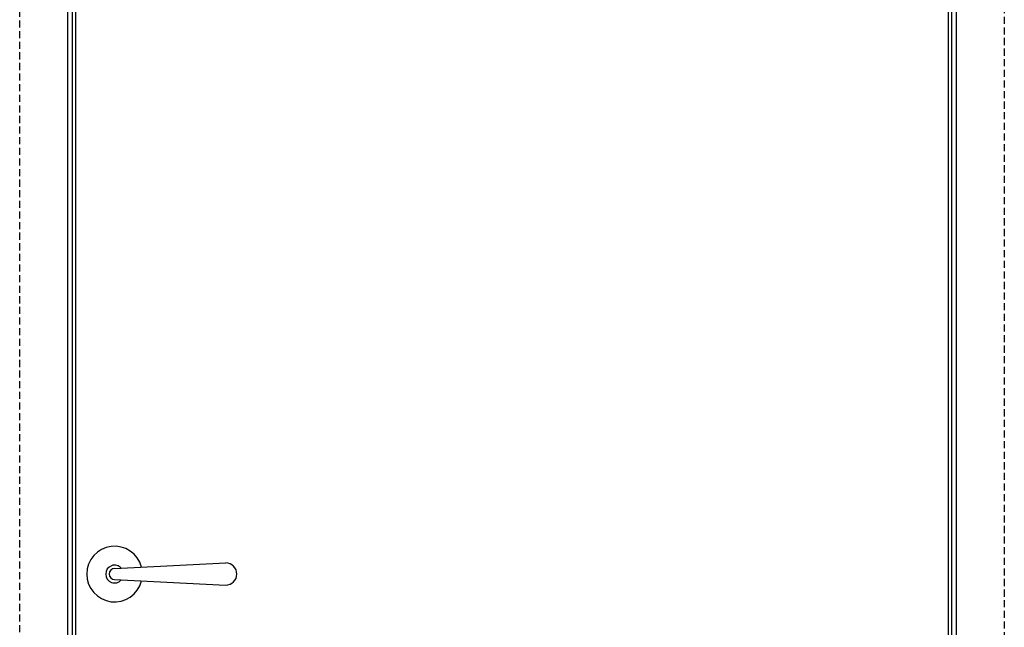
# Model space of a CAD drawing. Header units: millimetres. Extents: x -1562 to 173672, y 658 to 5957.
# Tile 5 of 44: x 1460 to 2344, y 2863 to 3409. Entities that reach past the tile are written whole.
import ezdxf

# ---------------------------------------------------------------- set-up
doc = ezdxf.new("R2010")
doc.units = ezdxf.units.MM
doc.linetypes.add('NASCOSTA', pattern=[9.525, 6.35, -3.175])
for name, color, linetype in [('arancio', 40, 'Continuous'), ('metallo', 150, 'Continuous'), ('nero', 7, 'Continuous')]:
    doc.layers.add(name, color=color, linetype=linetype)

# ---------------------------------------------------------------- blocks, each defined once
blk = doc.blocks.new('A$C3F05079B')
at = {"layer": 'metallo', "ltscale": 0.5}
blk.add_line((17, 25), (17, 25), dxfattribs=at)
at = {"layer": 'nero', "ltscale": 0.3}
for p, q in [((25, 30), (124.82, 35)), ((25, 20), (124.82, 15))]:
    blk.add_line(p, q, dxfattribs=at)
for centre, radius, start, end in [((25, 25), 25, 14.38989, 345.61011), ((25, 25), 8, 41.49235, 318.50765), ((25, 25), 5, 90, 270), ((124.82, 25), 10, 270, 90)]:
    blk.add_arc(centre, radius, start, end, dxfattribs=at)

msp = doc.modelspace()

# ---------------------------------------------------------------- linework, layer by layer
at = {"layer": 'arancio', "linetype": 'NASCOSTA'}
msp.add_lwpolyline([(1459.9, 3954.5), (2344.5, 3954.5), (2344.5, 1811.2), (1459.9, 1811.2)], close=True, dxfattribs=at)
at = {"layer": 'nero'}
for points in [[(1503.2, 3910.7), (2301.2, 3910.7), (2301.2, 1811.2), (1503.2, 1811.2)], [(2297.2, 1811.2), (1507.2, 1811.2), (1507.2, 3906.7), (2297.2, 3906.7)], [(1510.2, 3903.7), (2294.2, 3903.7), (2294.2, 1816.2), (1510.2, 1816.2)]]:
    msp.add_lwpolyline(points, close=True, dxfattribs=at)

# ---------------------------------------------------------------- block references
msp.add_blockref('A$C3F05079B', (1520.2, 2886.2), dxfattribs=at)

doc.saveas('drawing.dxf')
